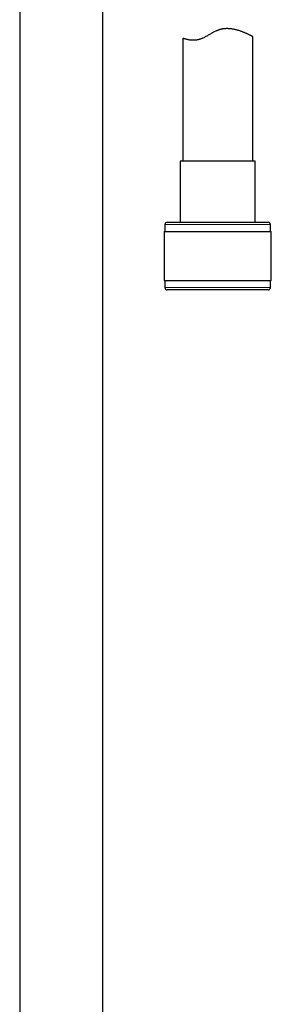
# Model space of a CAD drawing. Header units: millimetres. Extents: x 8 to 791, y 12 to 1717.
# Tile 146 of 256: x 694 to 748, y 1122 to 1333. Entities that reach past the tile are written whole.
import ezdxf

# ---------------------------------------------------------------- set-up
doc = ezdxf.new("R2010")
doc.units = ezdxf.units.MM

msp = doc.modelspace()

# ---------------------------------------------------------------- linework, layer by layer
at = {"color": 7, "linetype": 'Continuous', "lineweight": 30}
for p, q in [((712.3, 1085.73), (712.3, 1347.21)), ((694.5, 1343.35), (694.5, 1085.73)), ((744.4, 1302.59), (744.4, 1329.26)), ((729.4, 1328.9), (729.4, 1302.59)), ((728.85, 1302.59), (728.85, 1289.47)), ((744.95, 1302.59), (728.85, 1302.59)), ((744.95, 1289.47), (744.95, 1302.59)), ((725.6, 1288.97), (725.6, 1287.47)), ((726.1, 1289.47), (747.7, 1289.47)), ((748.2, 1287.47), (748.2, 1288.97)), ((725.42, 1287.47), (725.42, 1276.97)), ((725.42, 1287.47), (748.37, 1287.47)), ((748.37, 1276.97), (748.37, 1287.47)), ((725.42, 1276.97), (748.37, 1276.97)), ((725.6, 1276.97), (725.6, 1275.47)), ((748.2, 1275.47), (748.2, 1276.97)), ((747.7, 1274.97), (726.1, 1274.97))]:
    msp.add_line(p, q, dxfattribs=at)
at = {"color": 8, "linetype": 'Continuous', "lineweight": 0}
for p, q in [((748.2, 1288.97), (725.6, 1288.97)), ((725.6, 1275.47), (748.2, 1275.47))]:
    msp.add_line(p, q, dxfattribs=at)
at = {"color": 7, "linetype": 'Continuous', "lineweight": 30}
for centre, start, end in [((726.1, 1288.97), 90, 180), ((747.7, 1288.97), 0, 90), ((726.1, 1275.47), 180, 270), ((747.7, 1275.47), 270, 0)]:
    msp.add_arc(centre, 0.5, start, end, dxfattribs=at)
msp.add_open_spline([(744.39, 1329.26), (744.39, 1329.26), (744.4, 1329.26), (744.37, 1329.27), (744.32, 1329.3), (744.24, 1329.34), (744.14, 1329.39), (744.01, 1329.46), (743.85, 1329.54), (743.67, 1329.63), (743.46, 1329.73), (743.23, 1329.83), (743, 1329.94), (742.74, 1330.05), (742.48, 1330.15), (742.21, 1330.26), (741.91, 1330.37), (741.6, 1330.48), (741.32, 1330.57), (741.06, 1330.64), (740.85, 1330.7), (740.62, 1330.75), (740.39, 1330.8), (740.16, 1330.84), (739.92, 1330.88), (739.67, 1330.91), (739.38, 1330.94), (739.11, 1330.95), (738.85, 1330.95), (738.65, 1330.95), (738.45, 1330.94), (738.25, 1330.92), (738.05, 1330.89), (737.85, 1330.86), (737.65, 1330.82), (737.46, 1330.77), (737.26, 1330.72), (737.07, 1330.66), (736.87, 1330.59), (736.68, 1330.51), (736.5, 1330.43), (736.26, 1330.31), (735.98, 1330.17), (735.65, 1329.99), (735.33, 1329.8), (735.01, 1329.61), (734.7, 1329.43), (734.38, 1329.25), (734.06, 1329.08), (733.79, 1328.94), (733.56, 1328.84), (733.38, 1328.77), (733.19, 1328.7), (733.01, 1328.65), (732.83, 1328.6), (732.65, 1328.56), (732.47, 1328.52), (732.29, 1328.5), (732.12, 1328.48), (731.96, 1328.47), (731.8, 1328.46), (731.59, 1328.46), (731.33, 1328.47), (731.05, 1328.49), (730.8, 1328.53), (730.57, 1328.57), (730.35, 1328.62), (730.16, 1328.66), (729.98, 1328.71), (729.83, 1328.76), (729.7, 1328.8), (729.59, 1328.83), (729.5, 1328.86), (729.44, 1328.88), (729.4, 1328.9), (729.4, 1328.9), (729.4, 1328.9)], degree=3, knots=[0, 0, 0, 0, 0.0066455, 0.0257082, 0.0445994, 0.063579, 0.0822135, 0.1009283, 0.1200208, 0.1389281, 0.1579092, 0.1765282, 0.1952117, 0.2123404, 0.229516, 0.2467568, 0.2640445, 0.2813974, 0.2988006, 0.3096522, 0.3205176, 0.3314351, 0.3423524, 0.3533381, 0.3643236, 0.3753807, 0.3864607, 0.4030689, 0.411424, 0.419779, 0.4281907, 0.4366023, 0.4450699, 0.4535545, 0.4618654, 0.4701931, 0.4785815, 0.4869699, 0.4954269, 0.5038842, 0.512393, 0.5209131, 0.5363244, 0.5517732, 0.5672836, 0.5828167, 0.5984222, 0.6140561, 0.6297632, 0.6455233, 0.6544491, 0.6633906, 0.6723968, 0.6814029, 0.6904934, 0.6995842, 0.7087461, 0.7179268, 0.726826, 0.7357399, 0.7447017, 0.7536637, 0.7716798, 0.7897799, 0.8069202, 0.824118, 0.8413914, 0.8587183, 0.8761182, 0.8935727, 0.9111324, 0.9287507, 0.9464543, 0.9642214, 0.982077, 1, 1, 1, 1], dxfattribs=at)

doc.saveas('drawing.dxf')
